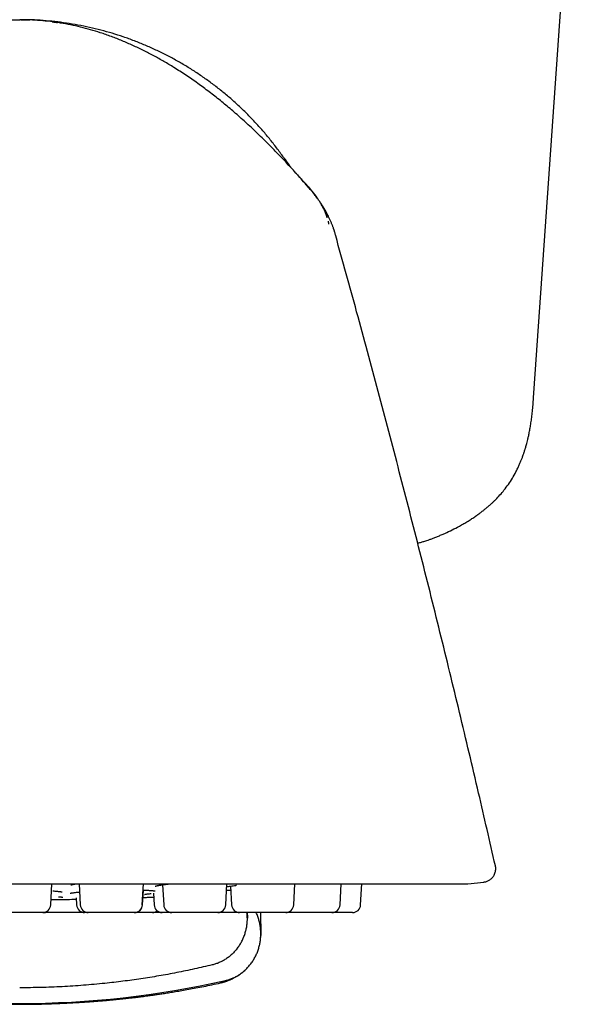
# Model space of a CAD drawing. Header units: millimetres. Extents: x 8 to 1084, y 12 to 961.
# Tile 21 of 49: x 559 to 580, y 456 to 493. Entities that reach past the tile are written whole.
import ezdxf

# ---------------------------------------------------------------- set-up
doc = ezdxf.new("R2010")
doc.units = ezdxf.units.MM

msp = doc.modelspace()

# ---------------------------------------------------------------- linework, layer by layer
at = {"color": 7, "linetype": 'Continuous', "lineweight": 30}
for p, q in [((578.273, 479.106), (580.393, 509.426)), ((569.403, 487.496), (569.403, 487.496)), ((576.848, 461.661), (576.848, 461.661)), ((542.397, 460.988), (559.094, 460.988)), ((559.094, 460.988), (575.792, 460.988)), ((560.253, 460.199), (560.294, 460.988)), ((561.314, 460.988), (561.355, 460.199)), ((563.672, 460.199), (563.713, 460.988)), ((564.431, 460.952), (564.47, 460.199)), ((566.787, 460.199), (566.829, 460.988)), ((566.968, 460.903), (567.005, 460.199)), ((569.322, 460.199), (569.364, 460.988)), ((571.051, 460.199), (571.092, 460.988)), ((571.82, 460.199), (571.862, 460.988)), ((575.823, 460.99), (576.414, 461.052)), ((563.681, 460.199), (563.71, 460.751)), ((564.089, 460.635), (564.112, 460.199)), ((560.264, 460.407), (560.861, 460.407)), ((561.205, 460.47), (561.219, 460.199)), ((559.953, 459.915), (558.235, 459.915)), ((559.959, 459.915), (559.964, 459.915)), ((563.373, 459.915), (561.655, 459.915)), ((563.381, 459.915), (563.378, 459.915)), ((566.488, 459.915), (564.77, 459.915)), ((569.023, 459.915), (567.305, 459.915)), ((569.028, 459.915), (569.034, 459.915)), ((570.751, 459.915), (569.034, 459.915)), ((568.094, 459.495), (568.094, 459.124)), ((568.089, 458.983), (568.094, 459.026)), ((568.094, 459.124), (568.094, 459.065)), ((568.094, 459.059), (568.094, 459.065)), ((568.094, 459.027), (568.094, 459.059)), ((568.094, 459.027), (568.094, 459.026))]:
    msp.add_line(p, q, dxfattribs=at)
at = {"color": 7, "linetype": 'Continuous', "lineweight": 30, "flags": 128}
msp.add_lwpolyline([(560.006, 459.919), (560.016, 459.918), (560.058, 459.915)], dxfattribs=at)
at = {"color": 7, "linetype": 'Continuous', "lineweight": 30}
for centre, radius, start, end in [((575.792, 461.288), 0.3, 270, 276), ((559.953, 460.215), 0.3, 270, 357), ((560.861, 461.407), 1, 270, 270.7841), ((559.095, 590.395), 130, 270.78415, 270.93136), ((561.519, 460.215), 0.3, 183, 270), ((561.655, 460.215), 0.3, 183, 270), ((563.373, 460.215), 0.3, 270, 357), ((563.381, 460.215), 0.3, 270, 357), ((564.412, 460.215), 0.3, 183, 270), ((564.77, 460.215), 0.3, 183, 270), ((566.488, 460.215), 0.3, 270, 357), ((567.305, 460.215), 0.3, 183, 270), ((569.023, 460.215), 0.3, 270, 357), ((570.751, 460.215), 0.3, 270, 357), ((571.521, 460.215), 0.3, 270, 357), ((564.048, 460.215), 0.3, 270, 307.3264), ((559.094, 491.491), 34.966, 257.3053, 270), ((559.094, 491.491), 34.966, 270, 282.6947)]:
    msp.add_arc(centre, radius, start, end, dxfattribs=at)
for points, knots in [([(548.786, 487.496), (548.912, 487.635), (549.164, 487.911), (549.552, 488.317), (549.948, 488.716), (550.353, 489.107), (550.767, 489.488), (551.183, 489.852), (551.601, 490.198), (552.02, 490.526), (552.448, 490.843), (552.887, 491.146), (553.308, 491.417), (553.708, 491.657), (554.087, 491.869), (554.473, 492.069), (554.866, 492.256), (555.266, 492.43), (555.672, 492.588), (556.067, 492.725), (556.45, 492.841), (556.819, 492.939), (557.192, 493.023), (557.569, 493.092), (557.948, 493.147), (558.329, 493.186), (558.711, 493.21), (558.967, 493.213), (559.094, 493.215)], [0, 0, 0, 0, 0.046665, 0.093333, 0.140011, 0.1867, 0.233385, 0.280057, 0.324048, 0.36803, 0.412013, 0.456007, 0.500008, 0.535722, 0.571438, 0.607157, 0.642873, 0.678584, 0.714296, 0.750014, 0.781266, 0.812514, 0.843758, 0.875004, 0.906253, 0.937503, 0.968752, 1, 1, 1, 1]), ([(569.403, 487.496), (569.277, 487.635), (569.025, 487.911), (568.637, 488.317), (568.241, 488.716), (567.836, 489.107), (567.421, 489.488), (567.005, 489.852), (566.588, 490.198), (566.169, 490.526), (565.74, 490.843), (565.302, 491.146), (564.881, 491.417), (564.48, 491.657), (564.101, 491.869), (563.715, 492.069), (563.323, 492.256), (562.923, 492.43), (562.517, 492.588), (562.122, 492.725), (561.739, 492.841), (561.37, 492.939), (560.996, 493.023), (560.62, 493.092), (560.241, 493.147), (559.86, 493.186), (559.477, 493.21), (559.222, 493.213), (559.094, 493.215)], [0, 0, 0, 0, 0.046665, 0.093333, 0.140011, 0.1867, 0.233385, 0.280057, 0.324048, 0.36803, 0.412013, 0.456007, 0.500008, 0.535722, 0.571438, 0.607157, 0.642873, 0.678584, 0.714296, 0.750014, 0.781266, 0.812514, 0.843758, 0.875004, 0.906253, 0.937503, 0.968752, 1, 1, 1, 1]), ([(559.143, 493.215), (559.145, 493.215), (559.15, 493.215), (559.161, 493.215), (559.178, 493.215), (559.196, 493.214), (559.215, 493.214), (559.236, 493.214), (559.259, 493.213), (559.284, 493.213), (559.31, 493.212), (559.338, 493.212), (559.368, 493.211), (559.396, 493.21), (559.42, 493.209), (559.443, 493.208), (559.462, 493.208), (559.474, 493.207)], [0, 0, 0, 0, 0.0487, 0.184819, 0.309837, 0.423792, 0.526727, 0.618708, 0.69982, 0.770194, 0.830027, 0.879643, 0.919617, 0.951055, 0.964264, 0.976346, 1, 1, 1, 1]), ([(569.145, 487.778), (569.128, 487.803), (569.034, 487.952), (568.848, 488.216), (568.587, 488.567), (568.312, 488.908), (568.025, 489.239), (567.727, 489.559), (567.416, 489.868), (567.095, 490.165), (566.763, 490.45), (566.421, 490.724), (566.069, 490.984), (565.709, 491.232), (565.339, 491.466), (564.961, 491.687), (564.575, 491.894), (564.182, 492.086), (563.782, 492.264), (563.376, 492.428), (562.964, 492.577), (562.547, 492.71), (562.126, 492.828), (561.7, 492.931), (561.271, 493.018), (560.839, 493.09), (560.405, 493.146), (559.969, 493.185), (559.641, 493.206), (559.458, 493.209), (559.421, 493.209)], [0, 0, 0, 0, 0.0079018, 0.045692, 0.0834826, 0.1212727, 0.1590618, 0.1968497, 0.2346369, 0.272424, 0.3102112, 0.3479984, 0.3857851, 0.423571, 0.4613562, 0.499141, 0.536926, 0.5747114, 0.6124973, 0.6502833, 0.6880693, 0.7258552, 0.7636416, 0.8014292, 0.8392181, 0.8770079, 0.9147981, 0.9525882, 0.9903779, 1, 1, 1, 1]), ([(560.306, 493.135), (560.346, 493.13), (560.414, 493.121), (560.482, 493.11), (560.51, 493.106)], [0, 0, 0, 0, 0.595931, 1, 1, 1, 1]), ([(569.237, 487.678), (569.235, 487.681), (569.231, 487.686), (569.224, 487.697), (569.217, 487.707), (569.209, 487.719), (569.2, 487.731), (569.191, 487.744), (569.182, 487.758), (569.172, 487.772), (569.161, 487.788), (569.149, 487.805), (569.137, 487.823), (569.123, 487.842), (569.109, 487.863), (569.09, 487.89), (569.066, 487.924), (569.043, 487.956), (569.021, 487.987), (569.008, 488.005), (568.998, 488.019), (568.99, 488.031), (568.984, 488.039), (568.98, 488.043), (568.979, 488.045), (568.979, 488.045), (568.979, 488.045)], [0, 0, 0, 0, 0.062547, 0.126629, 0.188936, 0.24947, 0.308231, 0.365223, 0.420444, 0.473003, 0.522142, 0.563364, 0.601852, 0.63762, 0.670686, 0.704501, 0.742451, 0.784576, 0.804866, 0.827974, 0.854483, 0.884479, 0.918023, 0.954461, 0.99439, 1, 1, 1, 1]), ([(568.979, 488.043), (568.98, 488.042), (568.982, 488.039), (568.987, 488.031), (568.994, 488.02), (569.003, 488.006), (569.014, 487.988), (569.025, 487.97), (569.035, 487.955), (569.043, 487.942), (569.05, 487.93), (569.057, 487.919), (569.064, 487.909), (569.07, 487.899), (569.076, 487.889), (569.082, 487.88), (569.087, 487.872), (569.092, 487.865), (569.097, 487.858), (569.1, 487.852), (569.103, 487.848), (569.105, 487.845), (569.106, 487.843), (569.107, 487.842), (569.108, 487.84), (569.109, 487.838), (569.111, 487.836), (569.114, 487.831), (569.118, 487.826), (569.125, 487.815), (569.134, 487.801), (569.146, 487.783), (569.154, 487.77), (569.159, 487.763), (569.159, 487.762)], [0, 0, 0, 0, 0.069352, 0.14534, 0.226768, 0.313648, 0.405988, 0.503796, 0.560626, 0.614225, 0.663456, 0.70832, 0.748817, 0.78495, 0.81672, 0.843987, 0.866949, 0.885614, 0.899994, 0.910123, 0.913621, 0.916113, 0.91701, 0.91771, 0.918006, 0.918827, 0.920041, 0.921509, 0.92544, 0.930888, 0.94663, 0.969029, 0.998165, 1, 1, 1, 1]), ([(569.403, 487.496), (569.411, 487.487), (569.441, 487.454), (569.481, 487.409), (569.514, 487.372), (569.525, 487.36)], [0, 0, 0, 0, 0.193778, 0.723766, 1, 1, 1, 1]), ([(570.745, 485.595), (570.739, 485.608), (570.719, 485.658), (570.684, 485.74), (570.64, 485.837), (570.597, 485.924), (570.558, 486), (570.521, 486.066), (570.489, 486.122), (570.461, 486.169), (570.435, 486.212), (570.41, 486.252), (570.387, 486.289), (570.365, 486.323), (570.34, 486.361), (570.309, 486.407), (570.272, 486.46), (570.227, 486.522), (570.177, 486.591), (570.121, 486.665), (570.062, 486.74), (570, 486.817), (569.939, 486.891), (569.878, 486.964), (569.822, 487.03), (569.772, 487.086), (569.734, 487.129), (569.707, 487.16), (569.687, 487.182), (569.664, 487.208), (569.637, 487.238), (569.609, 487.27), (569.585, 487.296), (569.565, 487.318), (569.55, 487.335), (569.536, 487.35), (569.525, 487.362), (569.515, 487.373), (569.507, 487.382), (569.497, 487.392), (569.484, 487.406), (569.47, 487.422), (569.454, 487.439), (569.437, 487.458), (569.42, 487.477), (569.408, 487.49), (569.404, 487.495), (569.403, 487.496)], [0, 0, 0, 0, 0.018854, 0.0683065, 0.1127151, 0.152134, 0.1866215, 0.2162346, 0.2410327, 0.2610881, 0.2765131, 0.2933637, 0.307554, 0.3194118, 0.3333982, 0.3510593, 0.3724004, 0.3955843, 0.4228242, 0.4506606, 0.4794643, 0.5095608, 0.5411406, 0.5704992, 0.5983604, 0.6210738, 0.6389232, 0.6499068, 0.6592183, 0.6677406, 0.6813265, 0.6954023, 0.7116426, 0.7311691, 0.7496105, 0.7707772, 0.7948025, 0.8217774, 0.8515669, 0.8865909, 0.9168498, 0.9424368, 0.9635074, 0.9803415, 0.9934872, 0.9990232, 1, 1, 1, 1]), ([(569.405, 487.494), (569.407, 487.492), (569.414, 487.483), (569.422, 487.475), (569.427, 487.469), (569.428, 487.469)], [0, 0, 0, 0, 0.294559, 0.993917, 1, 1, 1, 1]), ([(569.942, 486.884), (569.89, 486.944), (569.776, 487.077), (569.597, 487.279), (569.47, 487.421), (569.407, 487.492)], [0, 0, 0, 0, 0.293843, 0.649487, 1, 1, 1, 1]), ([(569.533, 487.351), (569.544, 487.339), (569.575, 487.304), (569.623, 487.249), (569.661, 487.207), (569.678, 487.187)], [0, 0, 0, 0, 0.229221, 0.632939, 1, 1, 1, 1]), ([(570.19, 486.588), (570.19, 486.589), (570.189, 486.591), (570.177, 486.608), (570.158, 486.634), (570.137, 486.663), (570.112, 486.695), (570.085, 486.729), (570.054, 486.769), (570.016, 486.814), (569.971, 486.867), (569.922, 486.925), (569.871, 486.982), (569.822, 487.038), (569.774, 487.09), (569.726, 487.143), (569.678, 487.195), (569.638, 487.239), (569.606, 487.273), (569.589, 487.292), (569.58, 487.301), (569.579, 487.303)], [0, 0, 0, 0, 0.0681001, 0.1561531, 0.2314993, 0.3062444, 0.3750736, 0.4382858, 0.4962754, 0.562201, 0.6221343, 0.6778689, 0.7316081, 0.774818, 0.819445, 0.8644272, 0.9089606, 0.9530279, 0.9748818, 0.9966135, 1, 1, 1, 1]), ([(569.951, 486.877), (569.963, 486.862), (569.991, 486.829), (570.03, 486.783), (570.067, 486.739), (570.104, 486.694), (570.139, 486.65), (570.167, 486.615), (570.185, 486.593), (570.189, 486.589), (570.19, 486.587)], [0, 0, 0, 0, 0.0890841, 0.1953342, 0.2990189, 0.3997325, 0.5473906, 0.6942706, 0.8440011, 1, 1, 1, 1]), ([(570.57, 485.834), (570.566, 485.848), (570.549, 485.909), (570.511, 486.013), (570.448, 486.159), (570.374, 486.301), (570.313, 486.396), (570.286, 486.438)], [0, 0, 0, 0, 0.0681821, 0.2821299, 0.4949556, 0.7775055, 1, 1, 1, 1]), ([(570.429, 486.217), (570.429, 486.217), (570.428, 486.219), (570.426, 486.221), (570.424, 486.224), (570.422, 486.227), (570.421, 486.229), (570.419, 486.23), (570.418, 486.231), (570.418, 486.231), (570.417, 486.231), (570.418, 486.23), (570.418, 486.229), (570.419, 486.227), (570.42, 486.226), (570.42, 486.224), (570.421, 486.223), (570.421, 486.223), (570.421, 486.223), (570.421, 486.223), (570.421, 486.223), (570.421, 486.223), (570.421, 486.222), (570.421, 486.222), (570.422, 486.222), (570.422, 486.221), (570.422, 486.22), (570.424, 486.218), (570.425, 486.216), (570.427, 486.212), (570.43, 486.208), (570.433, 486.204), (570.436, 486.199), (570.439, 486.194), (570.442, 486.189), (570.446, 486.184), (570.448, 486.179), (570.452, 486.173), (570.455, 486.167), (570.46, 486.159), (570.463, 486.153), (570.466, 486.148), (570.467, 486.146), (570.468, 486.144), (570.469, 486.143), (570.469, 486.142), (570.47, 486.141), (570.47, 486.14), (570.471, 486.138), (570.472, 486.136), (570.474, 486.133), (570.476, 486.128), (570.479, 486.123), (570.482, 486.117), (570.484, 486.112), (570.486, 486.107), (570.488, 486.102), (570.49, 486.097), (570.492, 486.092), (570.494, 486.086), (570.497, 486.079), (570.501, 486.069), (570.507, 486.057), (570.512, 486.045), (570.518, 486.032), (570.524, 486.018), (570.529, 486.005), (570.534, 485.994), (570.538, 485.986), (570.543, 485.974), (570.548, 485.964), (570.551, 485.955), (570.554, 485.946), (570.557, 485.939), (570.56, 485.932), (570.562, 485.926), (570.564, 485.921), (570.566, 485.917), (570.567, 485.914), (570.568, 485.912), (570.569, 485.91), (570.57, 485.908), (570.571, 485.907), (570.572, 485.906), (570.571, 485.905), (570.569, 485.906), (570.564, 485.91), (570.558, 485.917), (570.551, 485.928), (570.545, 485.942), (570.539, 485.961), (570.533, 485.977), (570.528, 485.99), (570.523, 486.004), (570.514, 486.027), (570.507, 486.044), (570.5, 486.061), (570.493, 486.077), (570.487, 486.091), (570.483, 486.1), (570.481, 486.103), (570.482, 486.102), (570.483, 486.097), (570.487, 486.088), (570.492, 486.075), (570.498, 486.058), (570.505, 486.041), (570.511, 486.025), (570.515, 486.012), (570.519, 486.001), (570.522, 485.991), (570.526, 485.982), (570.528, 485.976), (570.529, 485.971), (570.53, 485.969), (570.531, 485.966), (570.533, 485.962), (570.535, 485.957), (570.537, 485.95), (570.54, 485.94), (570.544, 485.927), (570.549, 485.912), (570.553, 485.897), (570.558, 485.882), (570.562, 485.866), (570.567, 485.85), (570.57, 485.839), (570.571, 485.833)], [0, 0, 0, 0, 0.011528, 0.031679, 0.052123, 0.071111, 0.088503, 0.107129, 0.123497, 0.137612, 0.149474, 0.159085, 0.166447, 0.171435, 0.174319, 0.17498, 0.175067, 0.1751, 0.175126, 0.175148, 0.175158, 0.175167, 0.175188, 0.175212, 0.175278, 0.175431, 0.175655, 0.176609, 0.180088, 0.185675, 0.195577, 0.206137, 0.215909, 0.224893, 0.233089, 0.240495, 0.247112, 0.25294, 0.260623, 0.26629, 0.269958, 0.271063, 0.271445, 0.27173, 0.271845, 0.271951, 0.272057, 0.272172, 0.272454, 0.272834, 0.273932, 0.275515, 0.280174, 0.286851, 0.294588, 0.30397, 0.314999, 0.327428, 0.339522, 0.350949, 0.36171, 0.379711, 0.395476, 0.409011, 0.420321, 0.429417, 0.43632, 0.439383, 0.441728, 0.443445, 0.445555, 0.449635, 0.455375, 0.462811, 0.471959, 0.483387, 0.496705, 0.511917, 0.524837, 0.538865, 0.553999, 0.570238, 0.587578, 0.605989, 0.624269, 0.649951, 0.673891, 0.696098, 0.716583, 0.735365, 0.752468, 0.765382, 0.769683, 0.772811, 0.775811, 0.779306, 0.783525, 0.790455, 0.798956, 0.808992, 0.820532, 0.831538, 0.843679, 0.856971, 0.871428, 0.887061, 0.903704, 0.91356, 0.921852, 0.928582, 0.933757, 0.937033, 0.939139, 0.939548, 0.939873, 0.940129, 0.94066, 0.941309, 0.942132, 0.943852, 0.948355, 0.954005, 0.961222, 0.969003, 0.978055, 0.988386, 1, 1, 1, 1]), ([(570.605, 485.702), (570.605, 485.701), (570.606, 485.699), (570.607, 485.695), (570.608, 485.691), (570.609, 485.686), (570.61, 485.68), (570.611, 485.674), (570.612, 485.668), (570.613, 485.663), (570.614, 485.659), (570.615, 485.654), (570.615, 485.652), (570.615, 485.651), (570.616, 485.649), (570.616, 485.648), (570.616, 485.647), (570.616, 485.644), (570.617, 485.642), (570.618, 485.637), (570.619, 485.63), (570.62, 485.621), (570.622, 485.609), (570.623, 485.601), (570.624, 485.596), (570.624, 485.595)], [0, 0, 0, 0, 0.168148, 0.316517, 0.445199, 0.554258, 0.643747, 0.71373, 0.744447, 0.769135, 0.795992, 0.80084, 0.802771, 0.804454, 0.805994, 0.807526, 0.809184, 0.811078, 0.815835, 0.822138, 0.839847, 0.874579, 0.922307, 0.983157, 1, 1, 1, 1]), ([(570.895, 485.151), (570.889, 485.174), (570.879, 485.209), (570.865, 485.256), (570.854, 485.291), (570.844, 485.325), (570.833, 485.358), (570.822, 485.391), (570.809, 485.43), (570.794, 485.473), (570.776, 485.52), (570.761, 485.561), (570.751, 485.585), (570.747, 485.595)], [0, 0, 0, 0, 0.125474, 0.184033, 0.24026, 0.295466, 0.351913, 0.412445, 0.47889, 0.598966, 0.735709, 0.886834, 1, 1, 1, 1]), ([(576.849, 461.662), (576.642, 462.565), (576.205, 464.471), (575.516, 467.375), (574.785, 470.374), (574.035, 473.369), (573.267, 476.359), (572.48, 479.344), (571.689, 482.276), (571.151, 484.21), (570.889, 485.153)], [0, 0, 0, 0, 0.114733, 0.242116, 0.369492, 0.496862, 0.624226, 0.751584, 0.878935, 1, 1, 1, 1]), ([(573.949, 473.693), (573.965, 473.697), (574.002, 473.707), (574.058, 473.722), (574.12, 473.739), (574.184, 473.759), (574.257, 473.782), (574.344, 473.811), (574.447, 473.847), (574.566, 473.892), (574.695, 473.943), (574.829, 473.999), (575.011, 474.078), (575.239, 474.186), (575.474, 474.308), (575.671, 474.419), (575.826, 474.512), (575.973, 474.605), (576.106, 474.695), (576.225, 474.779), (576.317, 474.848), (576.386, 474.901), (576.433, 474.938), (576.47, 474.969), (576.498, 474.992), (576.523, 475.012), (576.552, 475.037), (576.593, 475.071), (576.646, 475.118), (576.71, 475.175), (576.784, 475.244), (576.89, 475.349), (577.023, 475.489), (577.182, 475.676), (577.336, 475.883), (577.485, 476.112), (577.598, 476.314), (577.682, 476.482), (577.741, 476.609), (577.792, 476.728), (577.836, 476.838), (577.873, 476.94), (577.901, 477.018), (577.919, 477.073), (577.93, 477.104), (577.937, 477.127), (577.943, 477.145), (577.949, 477.166), (577.959, 477.198), (577.973, 477.243), (577.99, 477.302), (578.011, 477.376), (578.034, 477.463), (578.059, 477.564), (578.087, 477.686), (578.118, 477.83), (578.149, 477.998), (578.179, 478.185), (578.207, 478.39), (578.233, 478.613), (578.256, 478.853), (578.268, 479.019), (578.274, 479.105)], [0, 0, 0, 0, 0.007242, 0.016458, 0.024822, 0.033778, 0.044027, 0.055659, 0.070728, 0.087865, 0.106736, 0.12609, 0.145848, 0.185693, 0.226569, 0.251216, 0.275872, 0.299135, 0.320562, 0.340062, 0.35758, 0.366638, 0.37487, 0.38136, 0.385978, 0.389333, 0.394032, 0.401304, 0.410658, 0.422083, 0.435564, 0.450918, 0.481727, 0.512352, 0.548601, 0.584751, 0.620899, 0.640887, 0.659481, 0.676684, 0.692483, 0.706891, 0.719917, 0.725589, 0.729983, 0.733085, 0.734926, 0.737466, 0.741901, 0.748228, 0.756446, 0.766551, 0.77854, 0.79241, 0.808155, 0.828438, 0.851149, 0.87627, 0.903768, 0.933602, 0.965718, 1, 1, 1, 1]), ([(576.414, 461.053), (576.429, 461.055), (576.465, 461.059), (576.519, 461.073), (576.572, 461.094), (576.623, 461.121), (576.668, 461.152), (576.706, 461.185), (576.74, 461.22), (576.773, 461.261), (576.807, 461.317), (576.835, 461.381), (576.854, 461.449), (576.863, 461.518), (576.863, 461.591), (576.854, 461.64), (576.849, 461.665)], [0, 0, 0, 0, 0.054828, 0.127743, 0.195725, 0.257656, 0.329319, 0.387288, 0.436403, 0.498432, 0.575334, 0.666222, 0.742569, 0.824663, 0.911039, 1, 1, 1, 1]), ([(561, 460.945), (561.001, 460.945), (561.002, 460.945), (561.016, 460.949), (561.034, 460.954), (561.056, 460.959), (561.078, 460.964), (561.102, 460.969), (561.134, 460.975), (561.175, 460.982), (561.212, 460.987), (561.23, 460.99)], [0, 0, 0, 0, 0.110939, 0.251669, 0.371828, 0.47223, 0.561027, 0.640301, 0.725818, 0.860486, 1, 1, 1, 1]), ([(564.15, 460.898), (564.15, 460.898), (564.149, 460.897), (564.155, 460.9), (564.17, 460.904), (564.191, 460.909), (564.211, 460.914), (564.231, 460.919), (564.251, 460.923), (564.274, 460.927), (564.304, 460.932), (564.343, 460.939), (564.391, 460.947), (564.456, 460.956), (564.538, 460.967), (564.634, 460.979), (564.703, 460.986), (564.736, 460.99)], [0, 0, 0, 0, 0.021987, 0.094069, 0.169436, 0.231089, 0.285922, 0.331161, 0.367235, 0.404409, 0.458311, 0.520493, 0.590979, 0.669797, 0.784448, 0.89522, 1, 1, 1, 1]), ([(566.823, 460.88), (566.825, 460.88), (566.844, 460.884), (566.892, 460.892), (566.966, 460.903), (567.057, 460.916), (567.131, 460.926), (567.179, 460.932), (567.188, 460.933)], [0, 0, 0, 0, 0.024185, 0.236386, 0.459553, 0.693681, 0.938714, 1, 1, 1, 1]), ([(560.335, 460.723), (560.347, 460.722), (560.382, 460.719), (560.427, 460.716), (560.473, 460.711), (560.508, 460.708), (560.542, 460.704), (560.573, 460.7), (560.602, 460.697), (560.63, 460.693), (560.653, 460.689), (560.67, 460.685), (560.679, 460.683), (560.679, 460.683), (560.679, 460.683)], [0, 0, 0, 0, 0.0618059, 0.1781707, 0.2584611, 0.3327588, 0.4018383, 0.4769599, 0.5616211, 0.6557212, 0.7581905, 0.8548977, 0.9412986, 1, 1, 1, 1]), ([(560.545, 460.503), (560.558, 460.502), (560.586, 460.501), (560.621, 460.498), (560.653, 460.495), (560.679, 460.493), (560.699, 460.491), (560.708, 460.489), (560.706, 460.49), (560.706, 460.49)], [0, 0, 0, 0, 0.134326, 0.318876, 0.470583, 0.633578, 0.805967, 0.973573, 1, 1, 1, 1]), ([(560.979, 460.637), (560.979, 460.637), (560.978, 460.636), (560.985, 460.638), (561, 460.642), (561.024, 460.646), (561.057, 460.651), (561.099, 460.657), (561.151, 460.664), (561.217, 460.671), (561.277, 460.677), (561.318, 460.681), (561.33, 460.682)], [0, 0, 0, 0, 0.0315, 0.117522, 0.201338, 0.312528, 0.42288, 0.534335, 0.657384, 0.793523, 0.942657, 1, 1, 1, 1]), ([(563.695, 460.478), (563.7, 460.478), (563.759, 460.48), (563.867, 460.484), (563.996, 460.489), (564.07, 460.491), (564.097, 460.492)], [0, 0, 0, 0, 0.036679, 0.410571, 0.787538, 1, 1, 1, 1]), ([(563.701, 460.751), (563.717, 460.751), (563.762, 460.75), (563.827, 460.748), (563.897, 460.745), (563.957, 460.742), (564.013, 460.738), (564.061, 460.734), (564.101, 460.73), (564.13, 460.727), (564.149, 460.724), (564.158, 460.722), (564.157, 460.722), (564.157, 460.722)], [0, 0, 0, 0, 0.062547, 0.173676, 0.283705, 0.387185, 0.484124, 0.603051, 0.709645, 0.804037, 0.88706, 0.96449, 1, 1, 1, 1]), ([(563.752, 460.593), (563.752, 460.593), (563.752, 460.593), (563.763, 460.595), (563.788, 460.6), (563.827, 460.605), (563.879, 460.612), (563.937, 460.619), (563.982, 460.624), (564, 460.626)], [0, 0, 0, 0, 0.061613, 0.168637, 0.327866, 0.497881, 0.677169, 0.865735, 1, 1, 1, 1]), ([(566.817, 460.754), (566.828, 460.754), (566.856, 460.754), (566.89, 460.752), (566.919, 460.751), (566.938, 460.749), (566.949, 460.748), (566.958, 460.747), (566.956, 460.748), (566.956, 460.748)], [0, 0, 0, 0, 0.146147, 0.371278, 0.575277, 0.714595, 0.842281, 0.960536, 1, 1, 1, 1]), ([(560.052, 459.915), (560.051, 459.915), (560.04, 459.915), (560.018, 459.915), (559.989, 459.915), (559.968, 459.915), (559.966, 459.915), (559.964, 459.915)], [0, 0, 0, 0, 0.02354, 0.174272, 0.44965, 0.723423, 1, 1, 1, 1]), ([(561.514, 459.915), (561.496, 459.915), (561.457, 459.915), (561.397, 459.915), (561.339, 459.915), (561.287, 459.915), (561.218, 459.915), (561.131, 459.915), (561.025, 459.915), (560.926, 459.915), (560.836, 459.915), (560.756, 459.915), (560.677, 459.915), (560.598, 459.915), (560.52, 459.915), (560.444, 459.915), (560.374, 459.915), (560.308, 459.915), (560.249, 459.915), (560.203, 459.915), (560.168, 459.915), (560.141, 459.915), (560.111, 459.915), (560.083, 459.915), (560.062, 459.915), (560.059, 459.915), (560.058, 459.915)], [0, 0, 0, 0, 0.036875, 0.080248, 0.109178, 0.138276, 0.167676, 0.221386, 0.274784, 0.328729, 0.369087, 0.409148, 0.449275, 0.489829, 0.533598, 0.57697, 0.62041, 0.664377, 0.708146, 0.751519, 0.780449, 0.809547, 0.838946, 0.892657, 0.946055, 1, 1, 1, 1]), ([(561.649, 459.915), (561.643, 459.915), (561.626, 459.915), (561.602, 459.915), (561.572, 459.915), (561.544, 459.915), (561.523, 459.915), (561.52, 459.915), (561.519, 459.915)], [0, 0, 0, 0, 0.07795, 0.200152, 0.323621, 0.549192, 0.773447, 1, 1, 1, 1]), ([(564.048, 459.915), (564.047, 459.915), (564.046, 459.915), (564.034, 459.915), (564.015, 459.915), (563.988, 459.915), (563.953, 459.915), (563.909, 459.915), (563.857, 459.915), (563.798, 459.915), (563.732, 459.915), (563.67, 459.915), (563.612, 459.915), (563.56, 459.915), (563.49, 459.915), (563.433, 459.915), (563.392, 459.915), (563.386, 459.915)], [0, 0, 0, 0, 0.070615, 0.140655, 0.210752, 0.281537, 0.358028, 0.433827, 0.509743, 0.586581, 0.663072, 0.738871, 0.789431, 0.840283, 0.891662, 0.985528, 1, 1, 1, 1]), ([(564.407, 459.915), (564.385, 459.915), (564.329, 459.915), (564.235, 459.915), (564.139, 459.915), (564.078, 459.915), (564.053, 459.915)], [0, 0, 0, 0, 0.1922215, 0.491229, 0.7932987, 1, 1, 1, 1]), ([(564.765, 459.915), (564.753, 459.915), (564.717, 459.915), (564.663, 459.915), (564.603, 459.915), (564.557, 459.915), (564.522, 459.915), (564.495, 459.915), (564.465, 459.915), (564.437, 459.915), (564.416, 459.915), (564.413, 459.915), (564.412, 459.915)], [0, 0, 0, 0, 0.054762, 0.164247, 0.273238, 0.381243, 0.453285, 0.525743, 0.598952, 0.7327, 0.865669, 1, 1, 1, 1]), ([(567.299, 459.915), (567.289, 459.915), (567.263, 459.915), (567.219, 459.915), (567.167, 459.915), (567.098, 459.915), (567.011, 459.915), (566.904, 459.915), (566.805, 459.915), (566.715, 459.915), (566.635, 459.915), (566.561, 459.915), (566.514, 459.915), (566.493, 459.915)], [0, 0, 0, 0, 0.045549, 0.114114, 0.183074, 0.25275, 0.380043, 0.506594, 0.634442, 0.730088, 0.825031, 0.920131, 1, 1, 1, 1]), ([(567.587, 459.715), (567.587, 459.738), (567.586, 459.779), (567.583, 459.834), (567.58, 459.878), (567.577, 459.904), (567.576, 459.915)], [0, 0, 0, 0, 0.337458, 0.6146, 0.830116, 1, 1, 1, 1]), ([(567.582, 459.915), (567.584, 459.893), (567.593, 459.824), (567.594, 459.754), (567.594, 459.707)], [0, 0, 0, 0, 0.321394, 1, 1, 1, 1]), ([(568.094, 459.124), (568.093, 459.171), (568.091, 459.266), (568.074, 459.41), (568.047, 459.555), (568.006, 459.7), (567.964, 459.82), (567.93, 459.891), (567.918, 459.915)], [0, 0, 0, 0, 0.173041, 0.35025, 0.531054, 0.714799, 0.900768, 1, 1, 1, 1]), ([(568.094, 459.217), (568.094, 459.259), (568.094, 459.357), (568.093, 459.51), (568.092, 459.669), (568.093, 459.802), (568.094, 459.884), (568.094, 459.915)], [0, 0, 0, 0, 0.173832, 0.410236, 0.639639, 0.865053, 1, 1, 1, 1]), ([(571.521, 459.915), (571.52, 459.915), (571.519, 459.915), (571.507, 459.915), (571.488, 459.915), (571.461, 459.915), (571.426, 459.915), (571.381, 459.915), (571.329, 459.915), (571.27, 459.915), (571.205, 459.915), (571.142, 459.915), (571.084, 459.915), (571.032, 459.915), (570.963, 459.915), (570.876, 459.915), (570.801, 459.915), (570.761, 459.915), (570.757, 459.915)], [0, 0, 0, 0, 0.064755, 0.128984, 0.193265, 0.258176, 0.32832, 0.39783, 0.467447, 0.537909, 0.608053, 0.677563, 0.723928, 0.77056, 0.817676, 0.903754, 0.98933, 1, 1, 1, 1]), ([(567.225, 458.591), (567.255, 458.632), (567.314, 458.716), (567.39, 458.85), (567.454, 458.989), (567.506, 459.131), (567.547, 459.276), (567.574, 459.421), (567.591, 459.565), (567.593, 459.66), (567.594, 459.707)], [0, 0, 0, 0, 0.128371, 0.256828, 0.38483, 0.511835, 0.637322, 0.7608, 0.881824, 1, 1, 1, 1]), ([(567.725, 458.008), (567.755, 458.049), (567.814, 458.133), (567.89, 458.266), (567.954, 458.405), (568.007, 458.548), (568.047, 458.693), (568.074, 458.838), (568.091, 458.981), (568.093, 459.077), (568.094, 459.124)], [0, 0, 0, 0, 0.128371, 0.256828, 0.38483, 0.511835, 0.637322, 0.7608, 0.881824, 1, 1, 1, 1]), ([(567.225, 458.591), (567.193, 458.551), (567.13, 458.471), (567.023, 458.364), (566.91, 458.266), (566.79, 458.181), (566.666, 458.107), (566.538, 458.046), (566.409, 457.997), (566.322, 457.974), (566.278, 457.962)], [0, 0, 0, 0, 0.131904, 0.262655, 0.391776, 0.518841, 0.643479, 0.765379, 0.884286, 1, 1, 1, 1]), ([(566.278, 457.962), (566.059, 457.911), (565.619, 457.808), (564.956, 457.672), (564.289, 457.55), (563.62, 457.443), (562.949, 457.35), (562.237, 457.268), (561.482, 457.199), (560.686, 457.148), (559.89, 457.116), (559.36, 457.112), (559.094, 457.11)], [0, 0, 0, 0, 0.09335, 0.186741, 0.280159, 0.373588, 0.467012, 0.560416, 0.67045, 0.780409, 0.890267, 1, 1, 1, 1]), ([(566.778, 457.379), (566.822, 457.391), (566.909, 457.414), (567.038, 457.463), (567.166, 457.524), (567.29, 457.598), (567.41, 457.683), (567.523, 457.78), (567.63, 457.888), (567.693, 457.968), (567.725, 458.008)], [0, 0, 0, 0, 0.115714, 0.234621, 0.356521, 0.481159, 0.608224, 0.737345, 0.868096, 1, 1, 1, 1]), ([(566.61, 457.297), (566.626, 457.301), (566.656, 457.309), (566.697, 457.321), (566.73, 457.331), (566.756, 457.339), (566.775, 457.345), (566.791, 457.351), (566.806, 457.356), (566.821, 457.361), (566.844, 457.369), (566.875, 457.381), (566.909, 457.394), (566.936, 457.405), (566.958, 457.415), (566.98, 457.424), (567.005, 457.436), (567.036, 457.45), (567.072, 457.468), (567.115, 457.49), (567.162, 457.516), (567.209, 457.544), (567.255, 457.573), (567.297, 457.6), (567.334, 457.626), (567.366, 457.651), (567.392, 457.67), (567.414, 457.687), (567.431, 457.701), (567.443, 457.712), (567.453, 457.72), (567.459, 457.726), (567.465, 457.731), (567.469, 457.734), (567.474, 457.739), (567.478, 457.743), (567.481, 457.745), (567.485, 457.748), (567.489, 457.752), (567.495, 457.758), (567.505, 457.766), (567.511, 457.772), (567.515, 457.776), (567.515, 457.776)], [0, 0, 0, 0, 0.060988, 0.113129, 0.156486, 0.186159, 0.209701, 0.227691, 0.245108, 0.263131, 0.281756, 0.328034, 0.372762, 0.401072, 0.424572, 0.447762, 0.476681, 0.511324, 0.551948, 0.599572, 0.653525, 0.706752, 0.757419, 0.80547, 0.848129, 0.873016, 0.895117, 0.912864, 0.923276, 0.931534, 0.938244, 0.941355, 0.944506, 0.951393, 0.957275, 0.959652, 0.961781, 0.963812, 0.965912, 0.970876, 0.977484, 0.996757, 1, 1, 1, 1]), ([(567.527, 457.786), (567.527, 457.787), (567.533, 457.793), (567.543, 457.802), (567.557, 457.816), (567.566, 457.825), (567.571, 457.829)], [0, 0, 0, 0, 0.0146, 0.278473, 0.606936, 1, 1, 1, 1]), ([(560.598, 456.53), (560.607, 456.531), (560.625, 456.531), (560.664, 456.533), (560.707, 456.535), (560.753, 456.537), (560.798, 456.54), (560.849, 456.542), (560.91, 456.545), (560.985, 456.549), (561.076, 456.553), (561.169, 456.559), (561.269, 456.564), (561.373, 456.57), (561.467, 456.576), (561.544, 456.581), (561.598, 456.585), (561.643, 456.588), (561.684, 456.59), (561.732, 456.594), (561.793, 456.598), (561.867, 456.603), (561.962, 456.611), (562.08, 456.62), (562.221, 456.631), (562.37, 456.644), (562.551, 456.661), (562.764, 456.681), (562.96, 456.702), (563.11, 456.718), (563.207, 456.729), (563.293, 456.739), (563.361, 456.747), (563.412, 456.753), (563.448, 456.757), (563.473, 456.761), (563.494, 456.763), (563.518, 456.766), (563.555, 456.771), (563.608, 456.777), (563.679, 456.786), (563.769, 456.798), (563.879, 456.813), (564.007, 456.83), (564.154, 456.851), (564.318, 456.875), (564.501, 456.903), (564.701, 456.934), (564.919, 456.97), (565.155, 457.01), (565.409, 457.055), (565.68, 457.106), (565.969, 457.162), (566.275, 457.224), (566.485, 457.27), (566.592, 457.293)], [0, 0, 0, 0, 0.022982, 0.044077, 0.063441, 0.076952, 0.089709, 0.10184, 0.11349, 0.128555, 0.143652, 0.159501, 0.176154, 0.193616, 0.211288, 0.222462, 0.23144, 0.238218, 0.244275, 0.251163, 0.261446, 0.273169, 0.286337, 0.306248, 0.328428, 0.351794, 0.37627, 0.413083, 0.452167, 0.468144, 0.484043, 0.497731, 0.508916, 0.516061, 0.521603, 0.525542, 0.527967, 0.530858, 0.536617, 0.544613, 0.554848, 0.568787, 0.585471, 0.6049, 0.627076, 0.651999, 0.67967, 0.71009, 0.74326, 0.779179, 0.817848, 0.859266, 0.903432, 0.950344, 1, 1, 1, 1]), ([(566.778, 457.379), (566.76, 457.366), (566.724, 457.34), (566.664, 457.313), (566.621, 457.298), (566.595, 457.294), (566.592, 457.293)], [0, 0, 0, 0, 0.318071, 0.637878, 0.959468, 1, 1, 1, 1]), ([(557.555, 456.532), (557.572, 456.531), (557.604, 456.529), (557.65, 456.527), (557.688, 456.526), (557.72, 456.524), (557.747, 456.523), (557.771, 456.522), (557.801, 456.521), (557.838, 456.52), (557.879, 456.518), (557.917, 456.517), (557.952, 456.515), (557.993, 456.514), (558.038, 456.512), (558.085, 456.511), (558.13, 456.509), (558.169, 456.508), (558.205, 456.507), (558.241, 456.506), (558.278, 456.505), (558.32, 456.504), (558.359, 456.503), (558.395, 456.502), (558.428, 456.501), (558.464, 456.501), (558.502, 456.5), (558.545, 456.499), (558.603, 456.498), (558.672, 456.497), (558.757, 456.496), (558.856, 456.495), (558.97, 456.494), (559.051, 456.494), (559.094, 456.494)], [0, 0, 0, 0, 0.04836, 0.089726, 0.124128, 0.151595, 0.17219, 0.190541, 0.209951, 0.248134, 0.285934, 0.321747, 0.358443, 0.396355, 0.435985, 0.477181, 0.515155, 0.546106, 0.57285, 0.598764, 0.624378, 0.649738, 0.67672, 0.694635, 0.713836, 0.734313, 0.756055, 0.779958, 0.804292, 0.833328, 0.867316, 0.906387, 0.950606, 1, 1, 1, 1]), ([(558.634, 456.5), (558.65, 456.5), (558.803, 456.496), (558.957, 456.496), (559.094, 456.496)], [0, 0, 0, 0, 0.101769, 1, 1, 1, 1]), ([(559.094, 456.494), (559.137, 456.494), (559.219, 456.494), (559.332, 456.495), (559.432, 456.496), (559.516, 456.497), (559.586, 456.498), (559.647, 456.499), (559.694, 456.5), (559.74, 456.501), (559.781, 456.502), (559.819, 456.503), (559.852, 456.503), (559.883, 456.504), (559.915, 456.505), (559.95, 456.506), (559.985, 456.507), (560.02, 456.508), (560.06, 456.509), (560.107, 456.511), (560.157, 456.513), (560.203, 456.514), (560.245, 456.516), (560.284, 456.517), (560.321, 456.519), (560.354, 456.52), (560.38, 456.521), (560.406, 456.522), (560.431, 456.523), (560.458, 456.524), (560.485, 456.525), (560.515, 456.526), (560.55, 456.528), (560.59, 456.53), (560.619, 456.531), (560.634, 456.532)], [0, 0, 0, 0, 0.050759, 0.096361, 0.136755, 0.171925, 0.201908, 0.22683, 0.255165, 0.280469, 0.303822, 0.325203, 0.344596, 0.362235, 0.379815, 0.404455, 0.429697, 0.456068, 0.486628, 0.526939, 0.570402, 0.612013, 0.651699, 0.690737, 0.732173, 0.755088, 0.778223, 0.800164, 0.820827, 0.841594, 0.862933, 0.889424, 0.921086, 0.957939, 1, 1, 1, 1]), ([(559.094, 456.496), (559.232, 456.496), (559.38, 456.496), (559.528, 456.5), (559.538, 456.5)], [0, 0, 0, 0, 0.931734, 1, 1, 1, 1])]:
    msp.add_open_spline(points, degree=3, knots=knots, dxfattribs=at)

doc.saveas('drawing.dxf')
